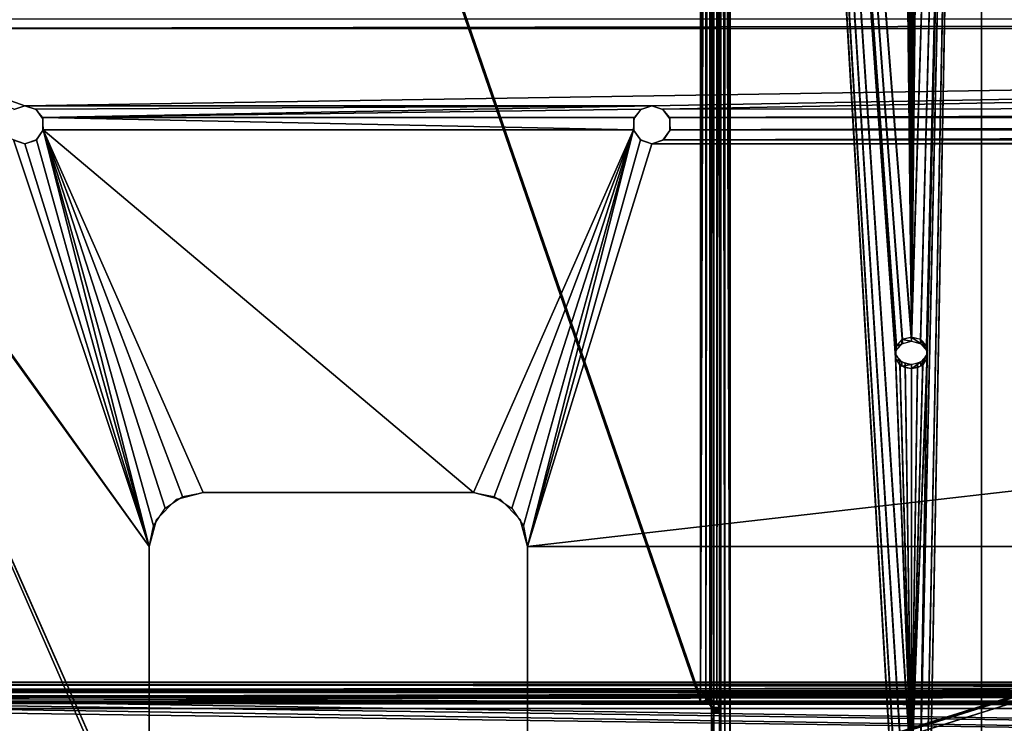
# Model space of a CAD drawing. Extents: x -398 to 398, y -1355 to -82.
# Tile 29 of 256: x -215 to -124, y -445 to -380. Entities that reach past the tile are written whole.
import ezdxf

# ---------------------------------------------------------------- set-up
doc = ezdxf.new("R2010")
doc.units = 0
doc.header["$MEASUREMENT"] = 0

msp = doc.modelspace()

# ---------------------------------------------------------------- linework, layer by layer
for points in [[(395.5, -525.467285, 437.803314), (395.5, -81.938164, 160.655502), (-395.5, -81.938164, 160.655502)], [(395.5, -525.467285, 437.803314), (-395.5, -81.938164, 160.655502), (-395.5, -525.467285, 437.803314)], [(395.5, -528.116882, 433.562988), (395.5, -84.587761, 156.415207), (-395.5, -84.587761, 156.415207)], [(395.5, -528.116882, 433.562988), (-395.5, -84.587761, 156.415207), (-395.5, -528.116882, 433.562988)], [(-396.5, -85.435806, 156.945206), (-22.478531, -130.514999, 185.1138), (-50.35714, -414.036102, 362.277405)], [(-396.5, -85.435806, 156.945206), (-50.35714, -414.036102, 362.277405), (-52.76738, -414.882812, 362.806488)], [(-396.5, -85.435806, 156.945206), (-52.76738, -414.882812, 362.806488), (-53.272449, -415.311096, 363.074097)], [(-396.5, -85.435806, 156.945206), (-53.272449, -415.311096, 363.074097), (-54.270809, -417.355103, 364.351288)], [(-396.5, -85.435806, 156.945206), (-54.270809, -417.355103, 364.351288), (-54.270809, -417.960785, 364.729889)], [(-396.5, -85.435806, 156.945206), (-54.270809, -417.960785, 364.729889), (-53.272449, -420.004791, 366.007111)], [(-396.5, -85.435806, 156.945206), (-53.272449, -420.004791, 366.007111), (-396.366211, -527.69281, 433.298004)], [(-396.5, -85.441109, 156.936707), (-22.478531, -130.520294, 185.105301), (-50.35714, -414.041412, 362.26889)], [(-396.5, -85.441109, 156.936707), (-50.35714, -414.041412, 362.26889), (-52.76738, -414.888092, 362.798004)], [(-396.5, -85.441109, 156.936707), (-52.76738, -414.888092, 362.798004), (-53.272449, -415.316406, 363.065613)], [(-396.5, -85.441109, 156.936707), (-53.272449, -415.316406, 363.065613), (-54.270809, -417.360413, 364.342896)], [(-396.5, -85.441109, 156.936707), (-54.270809, -417.360413, 364.342896), (-54.270809, -417.966095, 364.721405)], [(-396.5, -85.441109, 156.936707), (-54.270809, -417.966095, 364.721405), (-53.272449, -420.010101, 365.998596)], [(-396.5, -85.441109, 156.936707), (-53.272449, -420.010101, 365.998596), (-396.366211, -527.69812, 433.289612)], [(-242.25, -442.216003, 336.366089), (-242.25, -181.865204, 173.680893), (-152.5, -442.216003, 336.366089)], [(-152.5, -442.216003, 336.366089), (-242.25, -181.865204, 173.680893), (-152.5, -181.865204, 173.680893)], [(-151.625, -181.989502, 173.482101), (-152.5, -442.216003, 336.366089), (-152.5, -181.865204, 173.680893)], [(-151.625, -181.989502, 173.482101), (-151.625, -442.340302, 336.167297), (-152.5, -442.216003, 336.366089)], [(-150.984497, -182.328903, 172.938904), (-151.625, -442.340302, 336.167297), (-151.625, -181.989502, 173.482101)], [(-242.25, -442.613495, 335.730103), (-242.25, -182.262695, 173.044907), (-152.5, -442.613495, 335.730103)], [(-152.5, -442.613495, 335.730103), (-242.25, -182.262695, 173.044907), (-152.5, -182.262695, 173.044907)], [(-152, -182.333694, 172.931198), (-152.5, -442.613495, 335.730103), (-152.5, -182.262695, 173.044907)], [(-152, -182.333694, 172.931198), (-152, -442.684387, 335.616486), (-152.5, -442.613495, 335.730103)], [(-151.634003, -182.527603, 172.620804), (-152, -442.684387, 335.616486), (-152, -182.333694, 172.931198)], [(-151.634003, -182.527603, 172.620804), (-151.634003, -442.878387, 335.306091), (-152, -442.684387, 335.616486)], [(-151.5, -182.792603, 172.196793), (-151.634003, -442.878387, 335.306091), (-151.634003, -182.527603, 172.620804)], [(-151.634003, -442.878387, 335.306091), (-151.5, -182.792603, 172.196793), (-151.5, -443.143402, 334.881989)], [(-150.984497, -182.328903, 172.938904), (-150.984497, -442.679688, 335.624115), (-151.625, -442.340302, 336.167297)], [(-151.5, -443.143402, 334.881989), (-151.5, -182.792603, 172.196793), (-151.5, -183.233002, 171.492004)], [(-150.75, -182.792603, 172.196793), (-150.984497, -442.679688, 335.624115), (-150.984497, -182.328903, 172.938904)], [(-150.984497, -442.679688, 335.624115), (-150.75, -182.792603, 172.196793), (-150.75, -443.143402, 334.881989)], [(-150.75, -443.143402, 334.881989), (-150.75, -182.792603, 172.196793), (-150.75, -183.233002, 171.492004)], [(-151.5, -443.143402, 334.881989), (-151.5, -183.233002, 171.492004), (-151.5, -183.305695, 171.423004)], [(-151.5, -443.143402, 334.881989), (-151.5, -183.305695, 171.423004), (-151.5, -183.402603, 171.397995)], [(-151.5, -443.143402, 334.881989), (-151.5, -183.402603, 171.397995), (-151.5, -183.593399, 171.4814)], [(-151.5, -443.143402, 334.881989), (-151.5, -183.593399, 171.4814), (-151.5, -183.692398, 171.511703)], [(-151.5, -443.143402, 334.881989), (-151.5, -183.692398, 171.511703), (-151.5, -183.793304, 171.488403)], [(-151.5, -443.143402, 334.881989), (-151.5, -183.793304, 171.488403), (-151.5, -183.869003, 171.417694)], [(-151.5, -443.143402, 334.881989), (-151.5, -183.869003, 171.417694), (-151.5, -195.007294, 153.592697)], [(-150.75, -443.143402, 334.881989), (-150.75, -183.233002, 171.492004), (-150.75, -183.305695, 171.423004)], [(-150.75, -443.143402, 334.881989), (-150.75, -183.305695, 171.423004), (-150.75, -183.402603, 171.397995)], [(-150.75, -443.143402, 334.881989), (-150.75, -183.402603, 171.397995), (-150.75, -183.593399, 171.4814)], [(-150.75, -443.143402, 334.881989), (-150.75, -183.593399, 171.4814), (-150.75, -183.692398, 171.511703)], [(-150.75, -443.143402, 334.881989), (-150.75, -183.692398, 171.511703), (-150.75, -183.793304, 171.488403)], [(-150.75, -443.143402, 334.881989), (-150.75, -183.793304, 171.488403), (-150.75, -183.869003, 171.417694)], [(-150.75, -443.143402, 334.881989), (-150.75, -183.869003, 171.417694), (-150.75, -195.007294, 153.592697)], [(-151.5, -195.007294, 153.592697), (-151.5, -454.51001, 315.747986), (-151.5, -443.371704, 333.572998)], [(-151.5, -195.007294, 153.592697), (-151.5, -443.371704, 333.572998), (-151.5, -443.3414, 333.671997)], [(-151.5, -195.007294, 153.592697), (-151.5, -443.3414, 333.671997), (-151.5, -443.143402, 334.881989)], [(-151.265503, -454.973694, 315.006012), (-151.265503, -195.470993, 152.850693), (-151.5, -195.007294, 153.592697)], [(-151.265503, -454.973694, 315.006012), (-151.5, -195.007294, 153.592697), (-151.5, -454.51001, 315.747986)], [(-150.625, -455.313202, 314.462708), (-150.625, -195.810501, 152.307404), (-151.265503, -195.470993, 152.850693)], [(-150.625, -455.313202, 314.462708), (-151.265503, -195.470993, 152.850693), (-151.265503, -454.973694, 315.006012)], [(-150.75, -195.007294, 153.592697), (-150.75, -454.51001, 315.747986), (-150.75, -443.371704, 333.572998)], [(-150.75, -195.007294, 153.592697), (-150.75, -443.371704, 333.572998), (-150.75, -443.3414, 333.671997)], [(-150.75, -195.007294, 153.592697), (-150.75, -443.3414, 333.671997), (-150.75, -443.143402, 334.881989)], [(-150.615997, -454.774994, 315.324005), (-150.615997, -195.272293, 153.168701), (-150.75, -195.007294, 153.592697)], [(-150.615997, -454.774994, 315.324005), (-150.75, -195.007294, 153.592697), (-150.75, -454.51001, 315.747986)], [(-150.625, -195.810501, 152.307404), (-149.75, -455.437408, 314.263885), (-149.75, -195.934692, 152.108597)], [(-149.75, -455.437408, 314.263885), (-150.625, -195.810501, 152.307404), (-150.625, -455.313202, 314.462708)], [(-150.25, -454.968994, 315.013611), (-150.25, -195.466293, 152.858307), (-150.615997, -195.272293, 153.168701)], [(-150.25, -454.968994, 315.013611), (-150.615997, -195.272293, 153.168701), (-150.615997, -454.774994, 315.324005)], [(-150.25, -195.466293, 152.858307), (-149.75, -455.040009, 314.899994), (-149.75, -195.537292, 152.744705)], [(-149.75, -455.040009, 314.899994), (-150.25, -195.466293, 152.858307), (-150.25, -454.968994, 315.013611)], [(-149.75, -455.040009, 314.899994), (-134.734497, -450.8237, 312.265411), (-149.75, -195.537292, 152.744705)], [(-149.75, -195.537292, 152.744705), (-134.734497, -450.8237, 312.265411), (-134.455597, -449.805695, 311.629211)], [(-149.75, -195.537292, 152.744705), (-134.455597, -449.805695, 311.629211), (-133.8246, -449.321198, 311.326385)], [(-149.75, -195.537292, 152.744705), (-133.8246, -449.321198, 311.326385), (-133, -449.145996, 311.21701)], [(-149.75, -195.537292, 152.744705), (-133, -449.145996, 311.21701), (-134.4711, -410.384003, 286.995789)], [(-149.75, -195.537292, 152.744705), (-134.4711, -410.384003, 286.995789), (-134.385406, -409.649109, 286.536591)], [(-149.75, -195.537292, 152.744705), (-134.385406, -409.649109, 286.536591), (-133.833893, -409.078003, 286.179688)], [(-149.75, -195.537292, 152.744705), (-133.833893, -409.078003, 286.179688), (-133, -408.863708, 286.045807)], [(-149.75, -195.537292, 152.744705), (-133, -408.863708, 286.045807), (-134.4711, -273.848206, 201.678802)], [(-149.75, -195.934692, 152.108597), (-134.734497, -451.221191, 311.629303), (-134.455597, -450.203186, 310.993195)], [(-149.75, -195.934692, 152.108597), (-134.455597, -450.203186, 310.993195), (-133.8246, -449.718597, 310.690399)], [(-149.75, -195.934692, 152.108597), (-133.8246, -449.718597, 310.690399), (-133, -449.543488, 310.580994)], [(-149.75, -195.934692, 152.108597), (-133, -449.543488, 310.580994), (-134.4711, -410.781403, 286.359711)], [(-149.75, -195.934692, 152.108597), (-134.4711, -410.781403, 286.359711), (-134.385406, -410.0466, 285.900604)], [(-149.75, -195.934692, 152.108597), (-134.385406, -410.0466, 285.900604), (-133.833893, -409.475403, 285.543701)], [(-149.75, -195.934692, 152.108597), (-133.833893, -409.475403, 285.543701), (-133, -409.2612, 285.40979)], [(-149.75, -195.934692, 152.108597), (-133, -409.2612, 285.40979), (-134.4711, -274.245697, 201.042694)], [(-149.75, -455.437408, 314.263885), (-134.734497, -451.221191, 311.629303), (-149.75, -195.934692, 152.108597)], [(-126.5, -195.961304, 153.009598), (-131.5289, -273.848206, 201.678802), (-133, -408.863708, 286.045807)], [(-126.5, -195.961304, 153.009598), (-133, -408.863708, 286.045807), (-132.166107, -409.078003, 286.179688)], [(-126.5, -196.358704, 152.373596), (-131.5289, -274.245697, 201.042694), (-133, -409.2612, 285.40979)], [(-126.5, -196.358704, 152.373596), (-133, -409.2612, 285.40979), (-132.166107, -409.475403, 285.543701)], [(-126.5, -195.961304, 153.009598), (-131.5289, -410.384003, 286.995789), (-132.1754, -449.321198, 311.326385)], [(-126.5, -195.961304, 153.009598), (-132.1754, -449.321198, 311.326385), (-131.544403, -449.805695, 311.629211)], [(-126.5, -196.358704, 152.373596), (-131.5289, -410.781403, 286.359711), (-132.1754, -449.718597, 310.690399)], [(-126.5, -196.358704, 152.373596), (-132.1754, -449.718597, 310.690399), (-131.544403, -450.203186, 310.993195)], [(-126.5, -195.961304, 153.009598), (-132.166107, -409.078003, 286.179688), (-131.614594, -409.649109, 286.536591)], [(-126.5, -196.358704, 152.373596), (-132.166107, -409.475403, 285.543701), (-131.614594, -410.0466, 285.900604)], [(-126.5, -195.961304, 153.009598), (-131.614594, -409.649109, 286.536591), (-131.5289, -410.384003, 286.995789)], [(-126.5, -196.358704, 152.373596), (-131.614594, -410.0466, 285.900604), (-131.5289, -410.781403, 286.359711)], [(-126.5, -195.961304, 153.009598), (-131.544403, -449.805695, 311.629211), (-131.265503, -450.8237, 312.265411)], [(-126.5, -196.358704, 152.373596), (-131.544403, -450.203186, 310.993195), (-131.265503, -451.221191, 311.629303)], [(-126.5, -454.615906, 314.63501), (-126.5, -195.961304, 153.009598), (-131.265503, -450.8237, 312.265411)], [(-126.5, -455.013397, 313.998993), (-126.5, -196.358704, 152.373596), (-131.265503, -451.221191, 311.629303)], [(-126.5, -196.358704, 152.373596), (-126.5, -195.961304, 153.009598), (-126.5, -455.013397, 313.998993)], [(-126.5, -455.013397, 313.998993), (-126.5, -195.961304, 153.009598), (-126.5, -454.615906, 314.63501)], [(-133, -408.863708, 286.045807), (-134.061005, -274.499512, 202.0858), (-134.4711, -273.848206, 201.678802)], [(-133, -408.863708, 286.045807), (-131.5289, -273.848206, 201.678802), (-131.938995, -274.499512, 202.0858)], [(-133, -409.2612, 285.40979), (-134.061005, -274.897003, 201.449707), (-134.4711, -274.245697, 201.042694)], [(-133, -408.863708, 286.045807), (-133.573593, -274.775391, 202.258102), (-134.061005, -274.499512, 202.0858)], [(-133, -409.2612, 285.40979), (-133.573593, -275.172791, 201.622101), (-134.061005, -274.897003, 201.449707)], [(-133, -408.863708, 286.045807), (-133, -274.872192, 202.318604), (-133.573593, -274.775391, 202.258102)], [(-133, -409.2612, 285.40979), (-131.5289, -274.245697, 201.042694), (-131.938995, -274.897003, 201.449707)], [(-133, -408.863708, 286.045807), (-131.938995, -274.499512, 202.0858), (-132.426407, -274.775391, 202.258102)], [(-133, -408.863708, 286.045807), (-132.426407, -274.775391, 202.258102), (-133, -274.872192, 202.318604)], [(-133, -409.2612, 285.40979), (-131.938995, -274.897003, 201.449707), (-132.426407, -275.172791, 201.622101)], [(-133, -409.2612, 285.40979), (-133, -275.269592, 201.682602), (-133.573593, -275.172791, 201.622101)], [(-133, -409.2612, 285.40979), (-132.426407, -275.172791, 201.622101), (-133, -275.269592, 201.682602)], [(-235.028595, -380.326599), (235.114594, -379.459991), (-235.114594, -379.459991)], [(-235.028595, -380.326599, 0.8), (235.114594, -379.459991, 0.8), (-235.114594, -379.459991, 0.8)], [(-235.028595, -380.326599), (235.028595, -380.326599), (235.114594, -379.459991)], [(-235.028595, -380.326599, 0.8), (235.028595, -380.326599, 0.8), (235.114594, -379.459991, 0.8)], [(-237.971405, -380.326599), (-215.979095, -487.778595), (-215.007095, -487.483887)], [(-237.971405, -380.326599), (-215.007095, -487.483887), (-203.126999, -460.146515)], [(-237.971405, -380.326599), (-203.126999, -460.146515), (-203.507095, -458.233887)], [(-237.971405, -380.326599), (-203.507095, -458.233887), (-237.560898, -381.094696)], [(-237.971405, -380.326599, 0.8), (-215.979095, -487.778595, 0.8), (-215.007095, -487.483887, 0.8)], [(-237.971405, -380.326599, 0.8), (-215.007095, -487.483887, 0.8), (-203.126999, -460.146515, 0.8)], [(-237.971405, -380.326599, 0.8), (-203.126999, -460.146515, 0.8), (-203.507095, -458.233887, 0.8)], [(-237.971405, -380.326599, 0.8), (-203.507095, -458.233887, 0.8), (-237.560898, -381.094696, 0.8)], [(-235.028595, -380.326599), (-215.979095, -387.778595), (-215.007095, -387.483887)], [(-215.007095, -387.483887), (235.028595, -380.326599), (-235.028595, -380.326599)], [(-235.028595, -380.326599, 0.8), (-215.979095, -387.778595, 0.8), (-215.007095, -387.483887, 0.8)], [(-215.007095, -387.483887, 0.8), (235.028595, -380.326599, 0.8), (-235.028595, -380.326599, 0.8)], [(235.028595, -380.326599), (-215.007095, -387.483887), (-157.007095, -387.483887)], [(235.028595, -380.326599, 0.8), (-215.007095, -387.483887, 0.8), (-157.007095, -387.483887, 0.8)], [(-156.035095, -387.778595), (235.028595, -380.326599), (-157.007095, -387.483887)], [(-156.035095, -387.778595, 0.8), (235.028595, -380.326599, 0.8), (-157.007095, -387.483887, 0.8)], [(-156.035095, -387.778595), (157.007095, -387.483887), (235.028595, -380.326599)], [(-156.035095, -387.778595, 0.8), (157.007095, -387.483887, 0.8), (235.028595, -380.326599, 0.8)], [(-237.0737, -381.420013), (-237.560898, -381.094696), (-203.507095, -428.233887)], [(-203.507095, -428.233887), (-237.560898, -381.094696), (-203.507095, -458.233887)], [(-237.0737, -381.420013, 0.8), (-237.560898, -381.094696, 0.8), (-203.507095, -428.233887, 0.8)], [(-203.507095, -428.233887, 0.8), (-237.560898, -381.094696, 0.8), (-203.507095, -458.233887, 0.8)], [(-216.0728, -390.622711), (-237.0737, -381.420013), (-203.507095, -428.233887)], [(-216.0728, -390.622711, 0.8), (-237.0737, -381.420013, 0.8), (-203.507095, -428.233887, 0.8)], [(-216.035706, -387.818115, 0.8), (-216.035706, -387.818115), (-215.007095, -387.483887)], [(-216.035706, -387.818115, 0.8), (-215.007095, -387.483887), (-215.007095, -387.483887, 0.8)], [(-213.9785, -387.818115), (-213.9785, -387.818115, 0.8), (-215.007095, -387.483887, 0.8)], [(-213.9785, -387.818115), (-215.007095, -387.483887, 0.8), (-215.007095, -387.483887)], [(-157.007095, -387.483887), (-215.007095, -387.483887), (-214.035202, -387.778595)], [(-157.007095, -387.483887, 0.8), (-215.007095, -387.483887, 0.8), (-214.035202, -387.778595, 0.8)], [(-157.007095, -387.483887), (-214.035202, -387.778595), (-213.389694, -388.564392)], [(-157.007095, -387.483887, 0.8), (-214.035202, -387.778595, 0.8), (-213.389694, -388.564392, 0.8)], [(-213.342804, -388.693115), (-213.9785, -387.818115, 0.8), (-213.9785, -387.818115)], [(-213.9785, -387.818115, 0.8), (-213.342804, -388.693115), (-213.342804, -388.693115, 0.8)], [(-157.007095, -387.483887), (-213.389694, -388.564392), (-157.979095, -387.778595)], [(-157.007095, -387.483887, 0.8), (-213.389694, -388.564392, 0.8), (-157.979095, -387.778595, 0.8)], [(-157.979095, -387.778595), (-213.389694, -388.564392), (-158.624496, -388.564392)], [(-157.979095, -387.778595, 0.8), (-213.389694, -388.564392, 0.8), (-158.624496, -388.564392, 0.8)], [(-158.671494, -388.693115, 0.8), (-158.671494, -388.693115), (-158.035706, -387.818115)], [(-158.671494, -388.693115, 0.8), (-158.035706, -387.818115), (-158.035706, -387.818115, 0.8)], [(-158.035706, -387.818115, 0.8), (-158.035706, -387.818115), (-157.007095, -387.483887)], [(-158.035706, -387.818115, 0.8), (-157.007095, -387.483887), (-157.007095, -387.483887, 0.8)], [(-155.9785, -387.818115), (-155.9785, -387.818115, 0.8), (-157.007095, -387.483887, 0.8)], [(-155.9785, -387.818115), (-157.007095, -387.483887, 0.8), (-157.007095, -387.483887)], [(-155.389694, -388.564392), (157.007095, -387.483887), (-156.035095, -387.778595)], [(-155.389694, -388.564392, 0.8), (157.007095, -387.483887, 0.8), (-156.035095, -387.778595, 0.8)], [(-155.342804, -388.693115), (-155.9785, -387.818115, 0.8), (-155.9785, -387.818115)], [(-155.9785, -387.818115, 0.8), (-155.342804, -388.693115), (-155.342804, -388.693115, 0.8)], [(-155.389694, -388.564392), (156.035095, -387.778595), (157.007095, -387.483887)], [(-155.389694, -388.564392, 0.8), (156.035095, -387.778595, 0.8), (157.007095, -387.483887, 0.8)], [(155.389694, -388.564392), (156.035095, -387.778595), (-155.389694, -388.564392)], [(155.389694, -388.564392, 0.8), (156.035095, -387.778595, 0.8), (-155.389694, -388.564392, 0.8)], [(-158.697205, -389.686707), (-158.624496, -388.564392), (-213.389694, -388.564392)], [(-158.697205, -389.686707), (-213.389694, -388.564392), (-213.317001, -389.686707)], [(-158.697205, -389.686707, 0.8), (-158.624496, -388.564392, 0.8), (-213.389694, -388.564392, 0.8)], [(-158.697205, -389.686707, 0.8), (-213.389694, -388.564392, 0.8), (-213.317001, -389.686707, 0.8)], [(-213.342804, -388.693115, 0.8), (-213.342804, -388.693115), (-213.342804, -389.774689)], [(-213.342804, -388.693115, 0.8), (-213.342804, -389.774689), (-213.342804, -389.774689, 0.8)], [(-158.671494, -389.774689, 0.8), (-158.671494, -389.774689), (-158.671494, -388.693115)], [(-158.671494, -389.774689, 0.8), (-158.671494, -388.693115), (-158.671494, -388.693115, 0.8)], [(-155.317001, -389.686707), (155.389694, -388.564392), (-155.389694, -388.564392)], [(-155.317001, -389.686707, 0.8), (155.389694, -388.564392, 0.8), (-155.389694, -388.564392, 0.8)], [(-155.342804, -388.693115, 0.8), (-155.342804, -388.693115), (-155.342804, -389.774689)], [(-155.342804, -388.693115, 0.8), (-155.342804, -389.774689), (-155.342804, -389.774689, 0.8)], [(-155.317001, -389.686707), (155.317001, -389.686707), (155.389694, -388.564392)], [(-155.317001, -389.686707, 0.8), (155.317001, -389.686707, 0.8), (155.389694, -388.564392, 0.8)], [(-213.342804, -389.774689, 0.8), (-213.342804, -389.774689), (-213.9785, -390.649689)], [(-213.342804, -389.774689, 0.8), (-213.9785, -390.649689), (-213.9785, -390.649689, 0.8)], [(-213.317001, -389.686707), (-213.941406, -390.622711), (-203.507095, -428.233887)], [(-213.317001, -389.686707, 0.8), (-213.941406, -390.622711, 0.8), (-203.507095, -428.233887, 0.8)], [(-158.697205, -389.686707), (-213.317001, -389.686707), (-173.507095, -423.233887)], [(-213.317001, -389.686707), (-203.507095, -428.233887), (-203.126999, -426.321411)], [(-213.317001, -389.686707), (-203.126999, -426.321411), (-202.042404, -424.697388)], [(-213.317001, -389.686707), (-202.042404, -424.697388), (-200.420807, -423.614288)], [(-213.317001, -389.686707), (-200.420807, -423.614288), (-198.507095, -423.233887)], [(-213.317001, -389.686707), (-198.507095, -423.233887), (-173.507095, -423.233887)], [(-158.697205, -389.686707, 0.8), (-213.317001, -389.686707, 0.8), (-173.507095, -423.233887, 0.8)], [(-213.317001, -389.686707, 0.8), (-203.507095, -428.233887, 0.8), (-203.126999, -426.321411, 0.8)], [(-213.317001, -389.686707, 0.8), (-203.126999, -426.321411, 0.8), (-202.042404, -424.697388, 0.8)], [(-213.317001, -389.686707, 0.8), (-202.042404, -424.697388, 0.8), (-200.420807, -423.614288, 0.8)], [(-213.317001, -389.686707, 0.8), (-200.420807, -423.614288, 0.8), (-198.507095, -423.233887, 0.8)], [(-213.317001, -389.686707, 0.8), (-198.507095, -423.233887, 0.8), (-173.507095, -423.233887, 0.8)], [(-158.697205, -389.686707), (-173.507095, -423.233887), (-171.594498, -423.614014)], [(-158.697205, -389.686707, 0.8), (-173.507095, -423.233887, 0.8), (-171.594498, -423.614014, 0.8)], [(-158.697205, -389.686707), (-171.594498, -423.614014), (-169.970596, -424.698608)], [(-158.697205, -389.686707, 0.8), (-171.594498, -423.614014, 0.8), (-169.970596, -424.698608, 0.8)], [(-158.697205, -389.686707), (-169.970596, -424.698608), (-168.887405, -426.32019)], [(-158.697205, -389.686707, 0.8), (-169.970596, -424.698608, 0.8), (-168.887405, -426.32019, 0.8)], [(-158.697205, -389.686707), (-168.887405, -426.32019), (-168.507095, -428.233887)], [(-158.697205, -389.686707, 0.8), (-168.887405, -426.32019, 0.8), (-168.507095, -428.233887, 0.8)], [(-158.697205, -389.686707), (-168.507095, -428.233887), (-158.0728, -390.622711)], [(-158.697205, -389.686707, 0.8), (-168.507095, -428.233887, 0.8), (-158.0728, -390.622711, 0.8)], [(-158.671494, -389.774689), (-158.035706, -390.649689, 0.8), (-158.035706, -390.649689)], [(-158.035706, -390.649689, 0.8), (-158.671494, -389.774689), (-158.671494, -389.774689, 0.8)], [(-155.342804, -389.774689, 0.8), (-155.342804, -389.774689), (-155.9785, -390.649689)], [(-155.342804, -389.774689, 0.8), (-155.9785, -390.649689), (-155.9785, -390.649689, 0.8)], [(-155.941406, -390.622711), (155.941406, -390.622711), (155.317001, -389.686707)], [(-155.941406, -390.622711), (155.317001, -389.686707), (-155.317001, -389.686707)], [(-155.941406, -390.622711, 0.8), (155.941406, -390.622711, 0.8), (155.317001, -389.686707, 0.8)], [(-155.941406, -390.622711, 0.8), (155.317001, -389.686707, 0.8), (-155.317001, -389.686707, 0.8)], [(-216.0728, -390.622711), (-203.507095, -428.233887), (-215.007095, -390.983887)], [(-216.0728, -390.622711, 0.8), (-203.507095, -428.233887, 0.8), (-215.007095, -390.983887, 0.8)], [(-216.035706, -390.649689), (-216.035706, -390.649689, 0.8), (-215.007095, -390.983887, 0.8)], [(-216.035706, -390.649689), (-215.007095, -390.983887, 0.8), (-215.007095, -390.983887)], [(-203.507095, -428.233887), (-213.941406, -390.622711), (-215.007095, -390.983887)], [(-203.507095, -428.233887, 0.8), (-213.941406, -390.622711, 0.8), (-215.007095, -390.983887, 0.8)], [(-213.9785, -390.649689, 0.8), (-213.9785, -390.649689), (-215.007095, -390.983887)], [(-213.9785, -390.649689, 0.8), (-215.007095, -390.983887), (-215.007095, -390.983887, 0.8)], [(-157.007095, -390.983887), (-158.0728, -390.622711), (-168.507095, -428.233887)], [(-157.007095, -390.983887, 0.8), (-158.0728, -390.622711, 0.8), (-168.507095, -428.233887, 0.8)], [(-158.035706, -390.649689), (-158.035706, -390.649689, 0.8), (-157.007095, -390.983887, 0.8)], [(-158.035706, -390.649689), (-157.007095, -390.983887, 0.8), (-157.007095, -390.983887)], [(-157.007095, -390.983887), (157.007095, -390.983887), (155.941406, -390.622711)], [(-157.007095, -390.983887), (155.941406, -390.622711), (-155.941406, -390.622711)], [(-157.007095, -390.983887, 0.8), (157.007095, -390.983887, 0.8), (155.941406, -390.622711, 0.8)], [(-157.007095, -390.983887, 0.8), (155.941406, -390.622711, 0.8), (-155.941406, -390.622711, 0.8)], [(-155.9785, -390.649689, 0.8), (-155.9785, -390.649689), (-157.007095, -390.983887)], [(-155.9785, -390.649689, 0.8), (-157.007095, -390.983887), (-157.007095, -390.983887, 0.8)], [(-168.507095, -428.233887), (168.507095, -428.233887), (157.007095, -390.983887)], [(-168.507095, -428.233887), (157.007095, -390.983887), (-157.007095, -390.983887)], [(-168.507095, -428.233887, 0.8), (168.507095, -428.233887, 0.8), (157.007095, -390.983887, 0.8)], [(-168.507095, -428.233887, 0.8), (157.007095, -390.983887, 0.8), (-157.007095, -390.983887, 0.8)], [(-133.881699, -409.106689, 286.197693), (-133, -409.2612, 285.40979), (-133, -408.863708, 286.045807)], [(-132.118301, -409.504211, 285.561615), (-132.118301, -409.106689, 286.197693), (-133, -408.863708, 286.045807)], [(-132.118301, -409.504211, 285.561615), (-133, -408.863708, 286.045807), (-133, -409.2612, 285.40979)], [(-134.426605, -409.742706, 286.595093), (-133.881699, -409.504211, 285.561615), (-133.881699, -409.106689, 286.197693)], [(-134.426605, -409.742706, 286.595093), (-134.426605, -410.140198, 285.959015), (-133.881699, -409.504211, 285.561615)], [(-134.426605, -410.5289, 287.086395), (-134.426605, -410.140198, 285.959015), (-134.426605, -409.742706, 286.595093)], [(-133.881699, -409.106689, 286.197693), (-133.881699, -409.504211, 285.561615), (-133, -409.2612, 285.40979)], [(-131.573395, -410.140198, 285.959015), (-132.118301, -409.106689, 286.197693), (-132.118301, -409.504211, 285.561615)], [(-132.118301, -409.106689, 286.197693), (-131.573395, -410.140198, 285.959015), (-131.573395, -409.742706, 286.595093)], [(-131.573395, -409.742706, 286.595093), (-131.573395, -410.140198, 285.959015), (-131.573395, -410.926392, 286.450287)], [(-131.573395, -409.742706, 286.595093), (-131.573395, -410.926392, 286.450287), (-131.573395, -410.5289, 287.086395)], [(-133, -449.145996, 311.21701), (-134.061005, -411.035309, 287.402802), (-134.4711, -410.384003, 286.995789)], [(-133, -449.543488, 310.580994), (-134.061005, -411.432709, 286.766815), (-134.4711, -410.781403, 286.359711)], [(-134.426605, -410.5289, 287.086395), (-134.426605, -410.926392, 286.450287), (-134.426605, -410.140198, 285.959015)], [(-133.881699, -411.164886, 287.483795), (-134.426605, -410.926392, 286.450287), (-134.426605, -410.5289, 287.086395)], [(-133, -449.145996, 311.21701), (-132.1754, -449.321198, 311.326385), (-131.5289, -410.384003, 286.995789)], [(-133, -449.145996, 311.21701), (-131.5289, -410.384003, 286.995789), (-131.938995, -411.035309, 287.402802)], [(-133, -449.543488, 310.580994), (-132.1754, -449.718597, 310.690399), (-131.5289, -410.781403, 286.359711)], [(-133, -449.543488, 310.580994), (-131.5289, -410.781403, 286.359711), (-131.938995, -411.432709, 286.766815)], [(-131.573395, -410.5289, 287.086395), (-131.573395, -410.926392, 286.450287), (-132.118301, -411.562408, 286.847687)], [(-131.573395, -410.5289, 287.086395), (-132.118301, -411.562408, 286.847687), (-132.118301, -411.164886, 287.483795)], [(-134.426605, -410.926392, 286.450287), (-133.881699, -411.164886, 287.483795), (-133.881699, -411.562408, 286.847687)], [(-133, -449.145996, 311.21701), (-133.573593, -411.311096, 287.575104), (-134.061005, -411.035309, 287.402802)], [(-133, -449.543488, 310.580994), (-133.573593, -411.708588, 286.939087), (-134.061005, -411.432709, 286.766815)], [(-133.881699, -411.562408, 286.847687), (-133.881699, -411.164886, 287.483795), (-133, -411.407898, 287.63559)], [(-133.881699, -411.562408, 286.847687), (-133, -411.407898, 287.63559), (-133, -411.805298, 286.999603)], [(-133, -449.145996, 311.21701), (-133, -411.407898, 287.63559), (-133.573593, -411.311096, 287.575104)], [(-133, -449.543488, 310.580994), (-133, -411.805298, 286.999603), (-133.573593, -411.708588, 286.939087)], [(-133, -449.145996, 311.21701), (-131.938995, -411.035309, 287.402802), (-132.426407, -411.311096, 287.575104)], [(-132.118301, -411.164886, 287.483795), (-132.118301, -411.562408, 286.847687), (-133, -411.805298, 286.999603)], [(-132.118301, -411.164886, 287.483795), (-133, -411.805298, 286.999603), (-133, -411.407898, 287.63559)], [(-133, -449.145996, 311.21701), (-132.426407, -411.311096, 287.575104), (-133, -411.407898, 287.63559)], [(-133, -449.543488, 310.580994), (-131.938995, -411.432709, 286.766815), (-132.426407, -411.708588, 286.939087)], [(-133, -449.543488, 310.580994), (-132.426407, -411.708588, 286.939087), (-133, -411.805298, 286.999603)], [(-53.272449, -420.004791, 366.007111), (-395.999908, -528.003418, 433.492096), (-396.366211, -527.69281, 433.298004)], [(-53.272449, -420.010101, 365.998596), (-395.999908, -528.008728, 433.483612), (-396.366211, -527.69812, 433.289612)], [(-53.272449, -420.004791, 366.007111), (-395.5, -528.116882, 433.562988), (-395.999908, -528.003418, 433.492096)], [(-53.272449, -420.010101, 365.998596), (-395.5, -528.122192, 433.554504), (-395.999908, -528.008728, 433.483612)], [(-52.76738, -420.433105, 366.274689), (-395.5, -528.116882, 433.562988), (-53.272449, -420.004791, 366.007111)], [(-52.76738, -420.438385, 366.266205), (-395.5, -528.122192, 433.554504), (-53.272449, -420.010101, 365.998596)], [(395.5, -528.116882, 433.562988), (-395.5, -528.116882, 433.562988), (-52.76738, -420.433105, 366.274689)], [(395.5, -528.122192, 433.554504), (-395.5, -528.122192, 433.554504), (-52.76738, -420.438385, 366.266205)], [(-201.007095, -423.903809, 0.8), (-201.007095, -423.903809), (-198.507095, -423.233887)], [(-201.007095, -423.903809, 0.8), (-198.507095, -423.233887), (-198.507095, -423.233887, 0.8)], [(-173.507095, -423.233887, 0.8), (-198.507095, -423.233887, 0.8), (-173.507095, -423.233887)], [(-173.507095, -423.233887), (-198.507095, -423.233887, 0.8), (-198.507095, -423.233887)], [(-171.007095, -423.903809), (-173.507095, -423.233887, 0.8), (-173.507095, -423.233887)], [(-173.507095, -423.233887, 0.8), (-171.007095, -423.903809), (-171.007095, -423.903809, 0.8)], [(-202.837204, -425.733887, 0.8), (-202.837204, -425.733887), (-201.007095, -423.903809)], [(-202.837204, -425.733887, 0.8), (-201.007095, -423.903809), (-201.007095, -423.903809, 0.8)], [(-171.007095, -423.903809, 0.8), (-171.007095, -423.903809), (-169.177002, -425.733887)], [(-171.007095, -423.903809, 0.8), (-169.177002, -425.733887), (-169.177002, -425.733887, 0.8)], [(-202.837204, -425.733887), (-203.507095, -428.233887, 0.8), (-203.507095, -428.233887)], [(-203.507095, -428.233887, 0.8), (-202.837204, -425.733887), (-202.837204, -425.733887, 0.8)], [(-169.177002, -425.733887, 0.8), (-169.177002, -425.733887), (-168.507095, -428.233887)], [(-169.177002, -425.733887, 0.8), (-168.507095, -428.233887), (-168.507095, -428.233887, 0.8)], [(-203.507095, -458.233887), (-203.507095, -428.233887), (-203.507095, -458.233887, 0.8)], [(-203.507095, -458.233887, 0.8), (-203.507095, -428.233887), (-203.507095, -428.233887, 0.8)], [(-168.507095, -458.233887), (168.507095, -458.233887), (168.507095, -428.233887)], [(-168.507095, -458.233887), (168.507095, -428.233887), (-168.507095, -428.233887)], [(-168.507095, -458.233887, 0.8), (168.507095, -458.233887, 0.8), (168.507095, -428.233887, 0.8)], [(-168.507095, -458.233887, 0.8), (168.507095, -428.233887, 0.8), (-168.507095, -428.233887, 0.8)], [(-168.507095, -428.233887), (-168.507095, -458.233887), (-168.507095, -428.233887, 0.8)], [(-168.507095, -428.233887, 0.8), (-168.507095, -458.233887), (-168.507095, -458.233887, 0.8)], [(243, -441.005615, 340.2005), (-243, -441.005615, 340.2005), (-243, -440.796112, 339.292603)], [(243, -441.005615, 340.2005), (-243, -440.796112, 339.292603), (243, -440.796112, 339.292603)], [(243, -440.796112, 339.292603), (-243, -440.796112, 339.292603), (-243, -441.068512, 338.401611)], [(243, -440.796112, 339.292603), (-243, -441.068512, 338.401611), (243, -441.068512, 338.401611)], [(-243, -441.005615, 340.2005), (243, -441.641113, 340.881897), (-243, -441.641113, 340.881897)], [(243, -441.641113, 340.881897), (-243, -441.005615, 340.2005), (243, -441.005615, 340.2005)], [(-243, -441.068512, 338.401611), (-224.5, -441.439392, 337.808014), (243, -441.068512, 338.401611)], [(243, -441.712006, 339.82489), (-243, -441.712006, 339.82489), (-243, -441.595612, 339.320496)], [(243, -441.712006, 339.82489), (-243, -441.595612, 339.320496), (243, -441.595612, 339.320496)], [(243, -441.595612, 339.320496), (-243, -441.595612, 339.320496), (-243, -441.746887, 338.8255)], [(243, -441.595612, 339.320496), (-243, -441.746887, 338.8255), (243, -441.746887, 338.8255)], [(-243, -441.641113, 340.881897), (243, -441.641113, 340.881897), (-237, -450.079193, 346.154602)], [(-243, -441.712006, 339.82489), (243, -442.065002, 340.203491), (-243, -442.065002, 340.203491)], [(243, -442.065002, 340.203491), (-243, -441.712006, 339.82489), (243, -441.712006, 339.82489)], [(-243, -441.746887, 338.8255), (-224.5, -442.117889, 338.231903), (243, -441.746887, 338.8255)], [(243, -441.641113, 340.881897), (-236.1754, -450.254303, 346.264099), (-237, -450.079193, 346.154602)], [(243, -441.641113, 340.881897), (-235.544403, -450.738892, 346.566803), (-236.1754, -450.254303, 346.264099)], [(243, -441.641113, 340.881897), (235.544403, -450.738892, 346.566803), (-235.544403, -450.738892, 346.566803)], [(243, -441.068512, 338.401611), (-224.5, -441.439392, 337.808014), (-223.926407, -441.499908, 337.711212)], [(243, -441.746887, 338.8255), (-224.5, -442.117889, 338.231903), (-223.926407, -442.178314, 338.135101)], [(243, -441.068512, 338.401611), (-223.926407, -441.499908, 337.711212), (-223.438995, -441.672211, 337.435303)], [(243, -441.746887, 338.8255), (-223.926407, -442.178314, 338.135101), (-223.438995, -442.350708, 337.859314)], [(243, -441.068512, 338.401611), (-223.438995, -441.672211, 337.435303), (-223.0289, -442.079315, 336.783997)], [(243, -441.746887, 338.8255), (-223.438995, -442.350708, 337.859314), (-223.0289, -442.75769, 337.207886)], [(243, -441.068512, 338.401611), (-223.0289, -442.079315, 336.783997), (224.5, -441.439392, 337.808014)], [(-223.0289, -442.079315, 336.783997), (223.926407, -441.499908, 337.711212), (224.5, -441.439392, 337.808014)], [(-223.0289, -442.079315, 336.783997), (223.438995, -441.672211, 337.435303), (223.926407, -441.499908, 337.711212)], [(-223.0289, -442.079315, 336.783997), (223.0289, -442.079315, 336.783997), (223.438995, -441.672211, 337.435303)], [(243, -441.746887, 338.8255), (-223.0289, -442.75769, 337.207886), (224.5, -442.117889, 338.231903)], [(-243, -442.065002, 340.203491), (243, -442.065002, 340.203491), (-237, -450.503113, 345.476196)], [(-152.5, -442.216003, 336.366089), (-242.25, -442.216003, 336.366089), (-152.5, -442.613495, 335.730103)], [(-152.5, -442.613495, 335.730103), (-242.25, -442.216003, 336.366089), (-242.25, -442.613495, 335.730103)], [(243, -442.065002, 340.203491), (-236.1754, -450.678314, 345.585602), (-237, -450.503113, 345.476196)], [(243, -442.065002, 340.203491), (-235.544403, -451.162811, 345.888397), (-236.1754, -450.678314, 345.585602)], [(243, -442.065002, 340.203491), (235.544403, -451.162811, 345.888397), (-235.544403, -451.162811, 345.888397)], [(-223.114594, -442.538391, 336.049194), (-223.666, -442.895294, 335.477997), (-31, -445.572815, 331.193207)], [(223.114594, -442.538391, 336.049194), (-223.0289, -442.079315, 336.783997), (-223.114594, -442.538391, 336.049194)], [(223.114594, -442.538391, 336.049194), (-223.114594, -442.538391, 336.049194), (-31, -445.572815, 331.193207)], [(223.114594, -442.538391, 336.049194), (223.0289, -442.079315, 336.783997), (-223.0289, -442.079315, 336.783997)], [(-223.0289, -442.75769, 337.207886), (223.926407, -442.178314, 338.135101), (224.5, -442.117889, 338.231903)], [(-223.0289, -442.75769, 337.207886), (223.438995, -442.350708, 337.859314), (223.926407, -442.178314, 338.135101)], [(-223.0289, -442.75769, 337.207886), (223.0289, -442.75769, 337.207886), (223.438995, -442.350708, 337.859314)], [(-151.625, -442.34021, 336.167297), (-152.5, -442.613495, 335.730103), (-152.5, -442.216003, 336.366089)], [(-151.625, -442.34021, 336.167297), (-152, -442.684387, 335.616486), (-152.5, -442.613495, 335.730103)], [(-151.634003, -442.878387, 335.306091), (-152, -442.684387, 335.616486), (-151.625, -442.34021, 336.167297)], [(-150.984406, -442.679688, 335.624115), (-151.634003, -442.878387, 335.306091), (-151.625, -442.34021, 336.167297)], [(-150.984406, -442.679688, 335.624115), (-151.5, -443.143402, 334.881989), (-151.634003, -442.878387, 335.306091)], [(-150.75, -443.143402, 334.881989), (-151.5, -443.143402, 334.881989), (-150.984406, -442.679688, 335.624115)], [(-31, -445.572815, 331.193207), (-223.666, -442.895294, 335.477997), (-243, -446.791595, 329.242615)], [(-31, -446.25119, 331.617096), (-223.666, -443.573792, 335.902008), (-243, -447.470001, 329.666595)], [(-223.114594, -443.216888, 336.473114), (-223.666, -443.573792, 335.902008), (-31, -446.25119, 331.617096)], [(223.114594, -443.216888, 336.473114), (-223.0289, -442.75769, 337.207886), (-223.114594, -443.216888, 336.473114)], [(223.114594, -443.216888, 336.473114), (-223.114594, -443.216888, 336.473114), (-31, -446.25119, 331.617096)], [(223.114594, -443.216888, 336.473114), (223.0289, -442.75769, 337.207886), (-223.0289, -442.75769, 337.207886)], [(-151.5, -443.583801, 334.177185), (-151.5, -443.143402, 334.881989), (-150.75, -443.583801, 334.177185)], [(-150.75, -443.583801, 334.177185), (-151.5, -443.143402, 334.881989), (-150.75, -443.143402, 334.881989)], [(-151.5, -443.3414, 333.671997), (-151.5, -443.364685, 333.772888), (-151.5, -443.143402, 334.881989)], [(-151.5, -443.143402, 334.881989), (-151.5, -443.364685, 333.772888), (-151.5, -443.435394, 333.848602)], [(-151.5, -443.143402, 334.881989), (-151.5, -443.435394, 333.848602), (-151.5, -443.583801, 334.177185)], [(-150.75, -443.364685, 333.772888), (-151.5, -443.364685, 333.772888), (-151.5, -443.341492, 333.671997)], [(-150.75, -443.364685, 333.772888), (-151.5, -443.341492, 333.671997), (-150.75, -443.341492, 333.671997)], [(-150.75, -443.341492, 333.671997), (-151.5, -443.341492, 333.671997), (-151.5, -443.371704, 333.572998)], [(-150.75, -443.341492, 333.671997), (-151.5, -443.371704, 333.572998), (-150.75, -443.371704, 333.572998)], [(-151.5, -443.364685, 333.772888), (-150.75, -443.435394, 333.848602), (-151.5, -443.435394, 333.848602)], [(-150.75, -443.435394, 333.848602), (-151.5, -443.364685, 333.772888), (-150.75, -443.364685, 333.772888)], [(-151.5, -454.51001, 315.747986), (-151.5, -443.371704, 333.572998), (-150.75, -454.51001, 315.747986)], [(-150.75, -454.51001, 315.747986), (-151.5, -443.371704, 333.572998), (-150.75, -443.371704, 333.572998)], [(-151.5, -443.583801, 334.177185), (-151.5, -443.435394, 333.848602), (-151.5, -443.520203, 333.901611)], [(-150.75, -443.435394, 333.848602), (-151.5, -443.435394, 333.848602), (-150.75, -443.520203, 333.901611)], [(-150.75, -443.520203, 333.901611), (-151.5, -443.435394, 333.848602), (-151.5, -443.520203, 333.901611)], [(-151.5, -443.583801, 334.177185), (-151.5, -443.520203, 333.901611), (-151.5, -443.59079, 333.977295)], [(-151.5, -443.59079, 333.977295), (-150.75, -443.59079, 333.977295), (-150.75, -443.520203, 333.901611)], [(-151.5, -443.59079, 333.977295), (-150.75, -443.520203, 333.901611), (-151.5, -443.520203, 333.901611)], [(-151.5, -443.59079, 333.977295), (-151.5, -443.614105, 334.078186), (-151.5, -443.583801, 334.177185)], [(-150.75, -443.614105, 334.078186), (-151.5, -443.583801, 334.177185), (-150.75, -443.583801, 334.177185)], [(-151.5, -443.583801, 334.177185), (-150.75, -443.614105, 334.078186), (-151.5, -443.614105, 334.078186)], [(-151.5, -443.614105, 334.078186), (-150.75, -443.614105, 334.078186), (-150.75, -443.59079, 333.977295)], [(-151.5, -443.614105, 334.078186), (-150.75, -443.59079, 333.977295), (-151.5, -443.59079, 333.977295)], [(-150.75, -443.3414, 333.671997), (-150.75, -443.364685, 333.772888), (-150.75, -443.143402, 334.881989)], [(-150.75, -443.143402, 334.881989), (-150.75, -443.364685, 333.772888), (-150.75, -443.435394, 333.848602)], [(-150.75, -443.143402, 334.881989), (-150.75, -443.435394, 333.848602), (-150.75, -443.583801, 334.177185)], [(-150.75, -443.583801, 334.177185), (-150.75, -443.435394, 333.848602), (-150.75, -443.520203, 333.901611)], [(-150.75, -443.583801, 334.177185), (-150.75, -443.520203, 333.901611), (-150.75, -443.59079, 333.977295)], [(-150.75, -443.59079, 333.977295), (-150.75, -443.614105, 334.078186), (-150.75, -443.583801, 334.177185)]]:
    msp.add_3dface(points)

doc.saveas('drawing.dxf')
